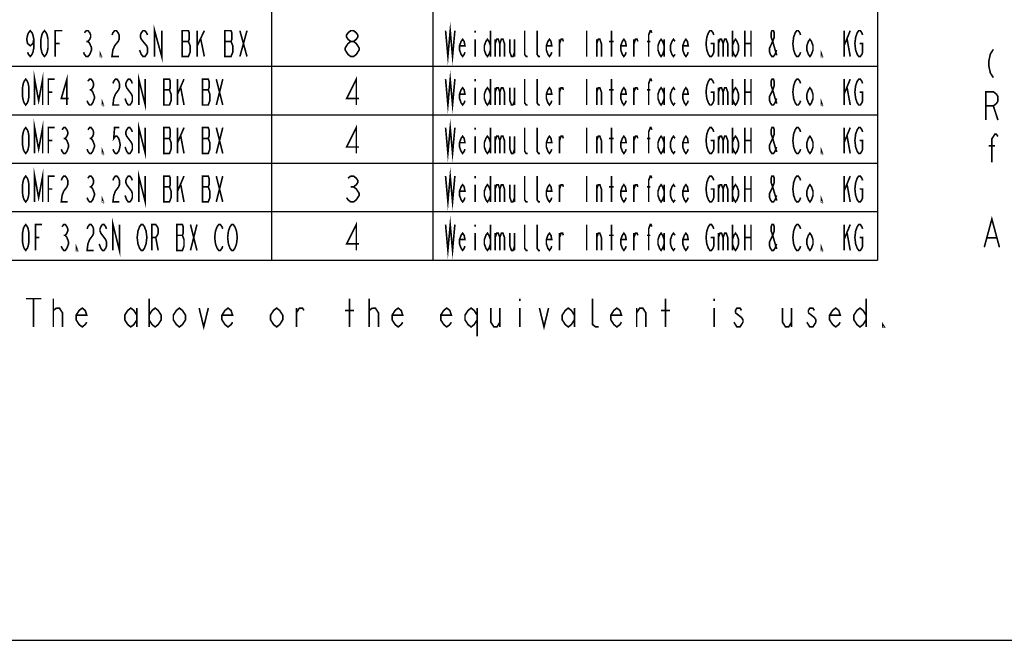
# Model space of a CAD drawing. Extents: x 0 to 1680, y 0 to 1188.
# Tile 10 of 53: x 721 to 1209, y 0 to 307. Entities that reach past the tile are written whole.
import ezdxf

# ---------------------------------------------------------------- set-up
doc = ezdxf.new("R2010")
doc.units = 0
doc.header["$LTSCALE"] = 92.4
doc.layers.get('0').update_dxf_attribs({"linetype": 'CONTINUOUS'})
doc.layers.add('ALL_NOTE', color=7, linetype='CONTINUOUS')

msp = doc.modelspace()

# ---------------------------------------------------------------- linework, layer by layer
at = {"color": 2, "linetype": 'CONTINUOUS'}
for p, q in [((845.774, 484.259), (845.774, 188.259)), ((925.774, 484.259), (925.774, 188.259)), ((1145.934, 484.259), (1145.934, 188.259)), ((559.726, 284.259), (1145.934, 284.259)), ((559.726, 260.259), (1145.934, 260.259)), ((559.726, 236.259), (1145.934, 236.259)), ((559.726, 212.259), (1145.934, 212.259)), ((559.726, 188.259), (1145.934, 188.259))]:
    msp.add_line(p, q, dxfattribs=at)
at = {"color": 7, "linetype": 'CONTINUOUS'}
msp.add_line((0, 0), (1680, 0), dxfattribs=at)
at = {"layer": 'ALL_NOTE', "color": 2, "linetype": 'CONTINUOUS', "const_width": 0.8}
for points in [[(728.078, 297.593), (727.638, 295.459), (726.318, 294.393), (724.998, 295.459), (724.558, 297.593), (724.998, 299.726), (725.438, 300.793), (726.318, 301.859), (727.198, 300.793), (727.638, 299.726), (728.078, 297.593), (728.078, 293.326), (727.638, 291.193), (727.198, 290.126), (726.318, 289.059), (725.438, 290.126), (724.998, 291.193)], [(733.358, 289.059), (732.478, 290.126), (732.038, 291.193), (731.598, 293.326), (731.598, 297.593), (732.038, 299.726), (732.478, 300.793), (733.358, 301.859), (734.238, 300.793), (734.678, 299.726), (735.118, 297.593), (735.118, 293.326), (734.678, 291.193), (734.238, 290.126), (733.358, 289.059)], [(787.918, 289.059), (787.918, 301.859), (791.438, 289.059), (791.438, 301.859)], [(932.046, 301.859), (933.198, 289.059), (934.35, 301.859), (935.502, 289.059), (936.654, 301.859)], [(738.638, 289.059), (738.638, 301.859), (742.158, 301.859)], [(753.158, 300.793), (754.038, 301.859), (754.918, 301.859), (755.798, 300.793), (756.238, 299.726), (756.238, 298.659), (755.798, 297.593), (754.918, 296.526), (755.798, 295.459), (756.238, 294.393), (756.678, 293.326), (756.678, 292.259), (756.238, 291.193), (755.798, 290.126), (754.918, 289.059), (754.038, 289.059), (753.158, 290.126), (752.718, 291.193)], [(766.798, 299.726), (767.238, 300.793), (768.118, 301.859), (768.998, 301.859), (769.878, 300.793), (770.318, 299.726), (770.318, 297.593), (769.878, 296.526), (768.998, 295.459), (768.118, 294.393), (767.238, 292.259), (766.798, 289.059), (770.318, 289.059)], [(784.398, 299.726), (783.958, 300.793), (783.078, 301.859), (782.198, 301.859), (781.318, 300.793), (780.878, 299.726), (780.878, 298.659), (781.318, 297.593), (782.198, 296.526), (783.078, 295.459), (783.958, 294.393), (784.398, 293.326), (784.398, 291.193), (783.958, 290.126), (783.078, 289.059), (782.198, 289.059), (781.318, 290.126), (780.878, 291.193), (780.438, 292.259)], [(801.558, 301.859), (801.558, 289.059), (804.638, 289.059), (805.078, 290.126), (805.518, 291.193), (805.518, 294.393), (805.078, 295.459), (804.638, 296.526), (805.078, 297.593), (805.078, 300.793), (804.638, 301.859), (801.558, 301.859)], [(809.038, 301.859), (809.038, 289.059)], [(809.038, 294.393), (812.558, 301.859)], [(810.798, 297.593), (812.558, 289.059)], [(822.678, 301.859), (822.678, 289.059), (825.758, 289.059), (826.198, 290.126), (826.638, 291.193), (826.638, 294.393), (826.198, 295.459), (825.758, 296.526), (826.198, 297.593), (826.198, 300.793), (825.758, 301.859), (822.678, 301.859)], [(830.158, 301.859), (833.678, 289.059)], [(830.158, 289.059), (833.678, 301.859)], [(885.086, 296.526), (883.71, 297.593), (883.022, 298.659), (883.022, 299.726), (883.71, 300.793), (885.086, 301.859), (886.462, 301.859), (887.838, 300.793), (888.526, 299.726), (888.526, 298.659), (887.838, 297.593), (886.462, 296.526)], [(941.646, 291.193), (941.262, 290.126), (940.494, 289.059), (939.726, 290.126), (938.958, 292.259), (938.958, 294.393), (939.726, 296.526), (940.494, 297.593), (941.262, 296.526), (941.646, 294.393), (938.958, 294.393)], [(946.638, 301.859), (946.638, 300.793)], [(946.638, 297.593), (946.638, 289.059)], [(954.318, 292.259), (953.55, 290.126), (952.782, 289.059), (952.014, 290.126), (951.246, 292.259), (951.246, 294.393), (952.014, 296.526), (952.782, 297.593), (953.55, 296.526), (954.318, 294.393)], [(954.318, 301.859), (954.318, 289.059)], [(956.622, 297.593), (956.622, 289.059)], [(956.622, 295.459), (957.39, 297.593), (958.158, 297.593), (958.926, 295.459), (958.926, 289.059)], [(958.926, 295.459), (959.694, 297.593), (960.462, 297.593), (961.23, 295.459), (961.23, 289.059)], [(963.918, 297.593), (963.918, 291.193), (964.686, 289.059), (965.454, 289.059), (966.222, 291.193)], [(966.222, 297.593), (966.222, 289.059)], [(972.75, 289.059), (971.982, 289.059), (971.214, 290.126), (971.214, 301.859)], [(978.894, 289.059), (978.126, 289.059), (977.358, 290.126), (977.358, 301.859)], [(984.654, 291.193), (984.27, 290.126), (983.502, 289.059), (982.734, 290.126), (981.966, 292.259), (981.966, 294.393), (982.734, 296.526), (983.502, 297.593), (984.27, 296.526), (984.654, 294.393), (981.966, 294.393)], [(988.494, 289.059), (988.494, 297.593)], [(988.494, 295.459), (989.262, 297.593), (990.03, 297.593), (990.414, 296.526)], [(1001.934, 301.859), (1001.934, 289.059)], [(1006.926, 289.059), (1006.926, 297.593)], [(1006.926, 295.459), (1007.694, 297.593), (1008.462, 297.593), (1009.23, 295.459), (1009.23, 289.059)], [(1014.222, 289.059), (1014.222, 301.859)], [(1021.518, 291.193), (1021.134, 290.126), (1020.366, 289.059), (1019.598, 290.126), (1018.83, 292.259), (1018.83, 294.393), (1019.598, 296.526), (1020.366, 297.593), (1021.134, 296.526), (1021.518, 294.393), (1018.83, 294.393)], [(1025.358, 289.059), (1025.358, 297.593)], [(1025.358, 295.459), (1026.126, 297.593), (1026.894, 297.593), (1027.278, 296.526)], [(1032.654, 289.059), (1032.654, 299.726), (1033.422, 301.859), (1033.806, 301.859), (1034.19, 300.793)], [(1040.334, 292.259), (1039.566, 290.126), (1038.798, 289.059), (1038.03, 290.126), (1037.262, 292.259), (1037.262, 294.393), (1038.03, 296.526), (1038.798, 297.593), (1039.566, 296.526), (1040.334, 294.393)], [(1040.334, 297.593), (1040.334, 289.059)], [(1045.71, 290.126), (1044.942, 289.059), (1044.174, 290.126), (1043.406, 292.259), (1043.406, 294.393), (1044.174, 296.526), (1044.942, 297.593), (1045.71, 296.526)], [(1052.238, 291.193), (1051.854, 290.126), (1051.086, 289.059), (1050.318, 290.126), (1049.55, 292.259), (1049.55, 294.393), (1050.318, 296.526), (1051.086, 297.593), (1051.854, 296.526), (1052.238, 294.393), (1049.55, 294.393)], [(1063.374, 295.459), (1064.91, 295.459), (1064.91, 291.193), (1064.526, 290.126), (1063.758, 289.059), (1062.99, 289.059), (1062.222, 290.126), (1061.838, 291.193), (1061.454, 292.259), (1061.07, 295.459), (1061.454, 298.659), (1061.838, 299.726), (1062.222, 300.793), (1062.99, 301.859), (1063.758, 301.859), (1064.526, 300.793), (1064.91, 299.726)], [(1067.214, 297.593), (1067.214, 289.059)], [(1067.214, 295.459), (1067.982, 297.593), (1068.75, 297.593), (1069.518, 295.459), (1069.518, 289.059)], [(1069.518, 295.459), (1070.286, 297.593), (1071.054, 297.593), (1071.822, 295.459), (1071.822, 289.059)], [(1074.126, 301.859), (1074.126, 289.059)], [(1074.126, 294.393), (1074.894, 296.526), (1075.662, 297.593), (1076.43, 296.526), (1077.198, 294.393), (1077.198, 292.259), (1076.43, 290.126), (1075.662, 289.059), (1074.894, 290.126), (1074.126, 292.259)], [(1080.27, 301.859), (1080.27, 289.059)], [(1083.342, 301.859), (1083.342, 289.059)], [(1096.014, 292.259), (1095.63, 291.193), (1095.246, 290.126), (1094.478, 289.059), (1093.71, 289.059), (1092.942, 290.126), (1092.558, 291.193), (1092.558, 293.326), (1094.094, 296.526), (1094.862, 298.659), (1094.862, 300.793), (1094.478, 301.859), (1093.71, 301.859), (1093.326, 300.793), (1093.326, 298.659), (1094.094, 296.526), (1095.63, 291.193), (1096.014, 290.126), (1096.398, 290.126)], [(1107.918, 291.193), (1107.534, 290.126), (1106.766, 289.059), (1105.998, 289.059), (1105.23, 290.126), (1104.846, 291.193), (1104.462, 292.259), (1104.078, 295.459), (1104.462, 298.659), (1104.846, 299.726), (1105.23, 300.793), (1105.998, 301.859), (1106.766, 301.859), (1107.534, 300.793), (1107.918, 299.726)], [(1114.062, 292.259), (1113.294, 290.126), (1112.526, 289.059), (1111.758, 290.126), (1110.99, 292.259), (1110.99, 294.393), (1111.758, 296.526), (1112.526, 297.593), (1113.294, 296.526), (1114.062, 294.393), (1114.062, 292.259)], [(1129.422, 301.859), (1129.422, 289.059)], [(1129.422, 294.393), (1132.494, 301.859)], [(1130.958, 297.593), (1132.494, 289.059)], [(1137.102, 295.459), (1138.638, 295.459), (1138.638, 291.193), (1138.254, 290.126), (1137.486, 289.059), (1136.718, 289.059), (1135.95, 290.126), (1135.566, 291.193), (1135.182, 292.259), (1134.798, 295.459), (1135.182, 298.659), (1135.566, 299.726), (1135.95, 300.793), (1136.718, 301.859), (1137.486, 301.859), (1138.254, 300.793), (1138.638, 299.726)], [(738.638, 295.459), (740.838, 295.459)], [(754.038, 296.526), (754.918, 296.526)], [(801.558, 296.526), (804.638, 296.526)], [(822.678, 296.526), (825.758, 296.526)], [(885.086, 289.059), (883.71, 290.126), (883.022, 291.193), (882.334, 292.259), (882.334, 293.326), (883.022, 294.393), (883.71, 295.459), (885.086, 296.526), (886.462, 296.526), (887.838, 295.459), (888.526, 294.393), (889.214, 293.326), (889.214, 292.259), (888.526, 291.193), (887.838, 290.126), (886.462, 289.059), (885.086, 289.059)], [(1013.07, 296.526), (1015.374, 296.526)], [(1031.886, 296.526), (1033.422, 296.526)], [(1080.27, 295.459), (1083.342, 295.459)], [(1203.398, 292.608), (1201.893, 290.275), (1201.14, 286.775), (1201.14, 284.442), (1201.893, 280.942), (1203.398, 278.608)], [(761.518, 289.059), (761.078, 289.059), (761.078, 290.126), (761.518, 289.059)], [(1118.67, 289.059), (1118.286, 289.059), (1118.286, 290.126), (1118.67, 289.059)], [(724.078, 265.059), (723.278, 266.126), (722.878, 267.193), (722.478, 269.326), (722.478, 273.593), (722.878, 275.726), (723.278, 276.793), (724.078, 277.859), (724.878, 276.793), (725.278, 275.726), (725.678, 273.593), (725.678, 269.326), (725.278, 267.193), (724.878, 266.126), (724.078, 265.059)], [(728.478, 265.059), (728.478, 277.859), (730.478, 267.193), (732.478, 277.859), (732.478, 265.059)], [(735.278, 265.059), (735.278, 277.859), (738.478, 277.859)], [(744.478, 265.059), (744.478, 277.859), (741.678, 268.259), (745.278, 268.259)], [(754.878, 276.793), (755.678, 277.859), (756.478, 277.859), (757.278, 276.793), (757.678, 275.726), (757.678, 274.659), (757.278, 273.593), (756.478, 272.526), (757.278, 271.459), (757.678, 270.393), (758.078, 269.326), (758.078, 268.259), (757.678, 267.193), (757.278, 266.126), (756.478, 265.059), (755.678, 265.059), (754.878, 266.126), (754.478, 267.193)], [(767.278, 275.726), (767.678, 276.793), (768.478, 277.859), (769.278, 277.859), (770.078, 276.793), (770.478, 275.726), (770.478, 273.593), (770.078, 272.526), (769.278, 271.459), (768.478, 270.393), (767.678, 268.259), (767.278, 265.059), (770.478, 265.059)], [(776.878, 275.726), (776.478, 276.793), (775.678, 277.859), (774.878, 277.859), (774.078, 276.793), (773.678, 275.726), (773.678, 274.659), (774.078, 273.593), (774.878, 272.526), (775.678, 271.459), (776.478, 270.393), (776.878, 269.326), (776.878, 267.193), (776.478, 266.126), (775.678, 265.059), (774.878, 265.059), (774.078, 266.126), (773.678, 267.193), (773.278, 268.259)], [(780.078, 265.059), (780.078, 277.859), (783.278, 265.059), (783.278, 277.859)], [(792.478, 277.859), (792.478, 265.059), (795.278, 265.059), (795.678, 266.126), (796.078, 267.193), (796.078, 270.393), (795.678, 271.459), (795.278, 272.526), (795.678, 273.593), (795.678, 276.793), (795.278, 277.859), (792.478, 277.859)], [(799.278, 277.859), (799.278, 265.059)], [(799.278, 270.393), (802.478, 277.859)], [(811.678, 277.859), (811.678, 265.059), (814.478, 265.059), (814.878, 266.126), (815.278, 267.193), (815.278, 270.393), (814.878, 271.459), (814.478, 272.526), (814.878, 273.593), (814.878, 276.793), (814.478, 277.859), (811.678, 277.859)], [(818.478, 277.859), (821.678, 265.059)], [(818.478, 265.059), (821.678, 277.859)], [(887.838, 265.059), (887.838, 277.859), (883.022, 268.259), (889.214, 268.259)], [(932.046, 277.859), (933.198, 265.059), (934.35, 277.859), (935.502, 265.059), (936.654, 277.859)], [(946.638, 277.859), (946.638, 276.793)], [(954.318, 277.859), (954.318, 265.059)], [(972.75, 265.059), (971.982, 265.059), (971.214, 266.126), (971.214, 277.859)], [(978.894, 265.059), (978.126, 265.059), (977.358, 266.126), (977.358, 277.859)], [(1001.934, 277.859), (1001.934, 265.059)], [(1014.222, 265.059), (1014.222, 277.859)], [(1032.654, 265.059), (1032.654, 275.726), (1033.422, 277.859), (1033.806, 277.859), (1034.19, 276.793)], [(1063.374, 271.459), (1064.91, 271.459), (1064.91, 267.193), (1064.526, 266.126), (1063.758, 265.059), (1062.99, 265.059), (1062.222, 266.126), (1061.838, 267.193), (1061.454, 268.259), (1061.07, 271.459), (1061.454, 274.659), (1061.838, 275.726), (1062.222, 276.793), (1062.99, 277.859), (1063.758, 277.859), (1064.526, 276.793), (1064.91, 275.726)], [(1074.126, 277.859), (1074.126, 265.059)], [(1080.27, 277.859), (1080.27, 265.059)], [(1083.342, 277.859), (1083.342, 265.059)], [(1096.014, 268.259), (1095.63, 267.193), (1095.246, 266.126), (1094.478, 265.059), (1093.71, 265.059), (1092.942, 266.126), (1092.558, 267.193), (1092.558, 269.326), (1094.094, 272.526), (1094.862, 274.659), (1094.862, 276.793), (1094.478, 277.859), (1093.71, 277.859), (1093.326, 276.793), (1093.326, 274.659), (1094.094, 272.526), (1095.63, 267.193), (1096.014, 266.126), (1096.398, 266.126)], [(1107.918, 267.193), (1107.534, 266.126), (1106.766, 265.059), (1105.998, 265.059), (1105.23, 266.126), (1104.846, 267.193), (1104.462, 268.259), (1104.078, 271.459), (1104.462, 274.659), (1104.846, 275.726), (1105.23, 276.793), (1105.998, 277.859), (1106.766, 277.859), (1107.534, 276.793), (1107.918, 275.726)], [(1129.422, 277.859), (1129.422, 265.059)], [(1129.422, 270.393), (1132.494, 277.859)], [(1137.102, 271.459), (1138.638, 271.459), (1138.638, 267.193), (1138.254, 266.126), (1137.486, 265.059), (1136.718, 265.059), (1135.95, 266.126), (1135.566, 267.193), (1135.182, 268.259), (1134.798, 271.459), (1135.182, 274.659), (1135.566, 275.726), (1135.95, 276.793), (1136.718, 277.859), (1137.486, 277.859), (1138.254, 276.793), (1138.638, 275.726)], [(800.878, 273.593), (802.478, 265.059)], [(941.646, 267.193), (941.262, 266.126), (940.494, 265.059), (939.726, 266.126), (938.958, 268.259), (938.958, 270.393), (939.726, 272.526), (940.494, 273.593), (941.262, 272.526), (941.646, 270.393), (938.958, 270.393)], [(946.638, 273.593), (946.638, 265.059)], [(954.318, 268.259), (953.55, 266.126), (952.782, 265.059), (952.014, 266.126), (951.246, 268.259), (951.246, 270.393), (952.014, 272.526), (952.782, 273.593), (953.55, 272.526), (954.318, 270.393)], [(956.622, 273.593), (956.622, 265.059)], [(956.622, 271.459), (957.39, 273.593), (958.158, 273.593), (958.926, 271.459), (958.926, 265.059)], [(958.926, 271.459), (959.694, 273.593), (960.462, 273.593), (961.23, 271.459), (961.23, 265.059)], [(963.918, 273.593), (963.918, 267.193), (964.686, 265.059), (965.454, 265.059), (966.222, 267.193)], [(966.222, 273.593), (966.222, 265.059)], [(984.654, 267.193), (984.27, 266.126), (983.502, 265.059), (982.734, 266.126), (981.966, 268.259), (981.966, 270.393), (982.734, 272.526), (983.502, 273.593), (984.27, 272.526), (984.654, 270.393), (981.966, 270.393)], [(988.494, 265.059), (988.494, 273.593)], [(988.494, 271.459), (989.262, 273.593), (990.03, 273.593), (990.414, 272.526)], [(1006.926, 265.059), (1006.926, 273.593)], [(1006.926, 271.459), (1007.694, 273.593), (1008.462, 273.593), (1009.23, 271.459), (1009.23, 265.059)], [(1021.518, 267.193), (1021.134, 266.126), (1020.366, 265.059), (1019.598, 266.126), (1018.83, 268.259), (1018.83, 270.393), (1019.598, 272.526), (1020.366, 273.593), (1021.134, 272.526), (1021.518, 270.393), (1018.83, 270.393)], [(1025.358, 265.059), (1025.358, 273.593)], [(1025.358, 271.459), (1026.126, 273.593), (1026.894, 273.593), (1027.278, 272.526)], [(1040.334, 268.259), (1039.566, 266.126), (1038.798, 265.059), (1038.03, 266.126), (1037.262, 268.259), (1037.262, 270.393), (1038.03, 272.526), (1038.798, 273.593), (1039.566, 272.526), (1040.334, 270.393)], [(1040.334, 273.593), (1040.334, 265.059)], [(1045.71, 266.126), (1044.942, 265.059), (1044.174, 266.126), (1043.406, 268.259), (1043.406, 270.393), (1044.174, 272.526), (1044.942, 273.593), (1045.71, 272.526)], [(1052.238, 267.193), (1051.854, 266.126), (1051.086, 265.059), (1050.318, 266.126), (1049.55, 268.259), (1049.55, 270.393), (1050.318, 272.526), (1051.086, 273.593), (1051.854, 272.526), (1052.238, 270.393), (1049.55, 270.393)], [(1067.214, 273.593), (1067.214, 265.059)], [(1067.214, 271.459), (1067.982, 273.593), (1068.75, 273.593), (1069.518, 271.459), (1069.518, 265.059)], [(1069.518, 271.459), (1070.286, 273.593), (1071.054, 273.593), (1071.822, 271.459), (1071.822, 265.059)], [(1074.126, 270.393), (1074.894, 272.526), (1075.662, 273.593), (1076.43, 272.526), (1077.198, 270.393), (1077.198, 268.259), (1076.43, 266.126), (1075.662, 265.059), (1074.894, 266.126), (1074.126, 268.259)], [(1114.062, 268.259), (1113.294, 266.126), (1112.526, 265.059), (1111.758, 266.126), (1110.99, 268.259), (1110.99, 270.393), (1111.758, 272.526), (1112.526, 273.593), (1113.294, 272.526), (1114.062, 270.393), (1114.062, 268.259)], [(1130.958, 273.593), (1132.494, 265.059)], [(735.278, 271.459), (737.278, 271.459)], [(755.678, 272.526), (756.478, 272.526)], [(762.478, 265.059), (762.078, 265.059), (762.078, 266.126), (762.478, 265.059)], [(792.478, 272.526), (795.278, 272.526)], [(811.678, 272.526), (814.478, 272.526)], [(1013.07, 272.526), (1015.374, 272.526)], [(1031.886, 272.526), (1033.422, 272.526)], [(1080.27, 271.459), (1083.342, 271.459)], [(1118.67, 265.059), (1118.286, 265.059), (1118.286, 266.126), (1118.67, 265.059)], [(1199.635, 257.608), (1199.635, 271.608), (1203.398, 271.608), (1204.903, 270.442), (1205.655, 269.275), (1205.655, 266.942), (1204.903, 265.775), (1203.398, 264.608), (1199.635, 264.608)], [(1203.398, 264.608), (1205.655, 257.608)], [(724.078, 241.059), (723.278, 242.126), (722.878, 243.193), (722.478, 245.326), (722.478, 249.593), (722.878, 251.726), (723.278, 252.793), (724.078, 253.859), (724.878, 252.793), (725.278, 251.726), (725.678, 249.593), (725.678, 245.326), (725.278, 243.193), (724.878, 242.126), (724.078, 241.059)], [(728.478, 241.059), (728.478, 253.859), (730.478, 243.193), (732.478, 253.859), (732.478, 241.059)], [(735.278, 241.059), (735.278, 253.859), (738.478, 253.859)], [(742.078, 252.793), (742.878, 253.859), (743.678, 253.859), (744.478, 252.793), (744.878, 251.726), (744.878, 250.659), (744.478, 249.593), (743.678, 248.526), (744.478, 247.459), (744.878, 246.393), (745.278, 245.326), (745.278, 244.259), (744.878, 243.193), (744.478, 242.126), (743.678, 241.059), (742.878, 241.059), (742.078, 242.126), (741.678, 243.193)], [(754.878, 252.793), (755.678, 253.859), (756.478, 253.859), (757.278, 252.793), (757.678, 251.726), (757.678, 250.659), (757.278, 249.593), (756.478, 248.526), (757.278, 247.459), (757.678, 246.393), (758.078, 245.326), (758.078, 244.259), (757.678, 243.193), (757.278, 242.126), (756.478, 241.059), (755.678, 241.059), (754.878, 242.126), (754.478, 243.193)], [(770.478, 253.859), (768.078, 253.859), (767.678, 248.526), (768.478, 249.593), (769.278, 249.593), (770.078, 248.526), (770.478, 247.459), (770.878, 245.326), (770.478, 243.193), (770.078, 242.126), (769.278, 241.059), (768.478, 241.059), (767.678, 242.126), (767.278, 243.193)], [(776.878, 251.726), (776.478, 252.793), (775.678, 253.859), (774.878, 253.859), (774.078, 252.793), (773.678, 251.726), (773.678, 250.659), (774.078, 249.593), (774.878, 248.526), (775.678, 247.459), (776.478, 246.393), (776.878, 245.326), (776.878, 243.193), (776.478, 242.126), (775.678, 241.059), (774.878, 241.059), (774.078, 242.126), (773.678, 243.193), (773.278, 244.259)], [(780.078, 241.059), (780.078, 253.859), (783.278, 241.059), (783.278, 253.859)], [(792.478, 253.859), (792.478, 241.059), (795.278, 241.059), (795.678, 242.126), (796.078, 243.193), (796.078, 246.393), (795.678, 247.459), (795.278, 248.526), (795.678, 249.593), (795.678, 252.793), (795.278, 253.859), (792.478, 253.859)], [(799.278, 253.859), (799.278, 241.059)], [(799.278, 246.393), (802.478, 253.859)], [(811.678, 253.859), (811.678, 241.059), (814.478, 241.059), (814.878, 242.126), (815.278, 243.193), (815.278, 246.393), (814.878, 247.459), (814.478, 248.526), (814.878, 249.593), (814.878, 252.793), (814.478, 253.859), (811.678, 253.859)], [(818.478, 253.859), (821.678, 241.059)], [(818.478, 241.059), (821.678, 253.859)], [(887.838, 241.059), (887.838, 253.859), (883.022, 244.259), (889.214, 244.259)], [(932.046, 253.859), (933.198, 241.059), (934.35, 253.859), (935.502, 241.059), (936.654, 253.859)], [(946.638, 253.859), (946.638, 252.793)], [(954.318, 253.859), (954.318, 241.059)], [(972.75, 241.059), (971.982, 241.059), (971.214, 242.126), (971.214, 253.859)], [(978.894, 241.059), (978.126, 241.059), (977.358, 242.126), (977.358, 253.859)], [(1001.934, 253.859), (1001.934, 241.059)], [(1014.222, 241.059), (1014.222, 253.859)], [(1032.654, 241.059), (1032.654, 251.726), (1033.422, 253.859), (1033.806, 253.859), (1034.19, 252.793)], [(1063.374, 247.459), (1064.91, 247.459), (1064.91, 243.193), (1064.526, 242.126), (1063.758, 241.059), (1062.99, 241.059), (1062.222, 242.126), (1061.838, 243.193), (1061.454, 244.259), (1061.07, 247.459), (1061.454, 250.659), (1061.838, 251.726), (1062.222, 252.793), (1062.99, 253.859), (1063.758, 253.859), (1064.526, 252.793), (1064.91, 251.726)], [(1074.126, 253.859), (1074.126, 241.059)], [(1080.27, 253.859), (1080.27, 241.059)], [(1083.342, 253.859), (1083.342, 241.059)], [(1096.014, 244.259), (1095.63, 243.193), (1095.246, 242.126), (1094.478, 241.059), (1093.71, 241.059), (1092.942, 242.126), (1092.558, 243.193), (1092.558, 245.326), (1094.094, 248.526), (1094.862, 250.659), (1094.862, 252.793), (1094.478, 253.859), (1093.71, 253.859), (1093.326, 252.793), (1093.326, 250.659), (1094.094, 248.526), (1095.63, 243.193), (1096.014, 242.126), (1096.398, 242.126)], [(1107.918, 243.193), (1107.534, 242.126), (1106.766, 241.059), (1105.998, 241.059), (1105.23, 242.126), (1104.846, 243.193), (1104.462, 244.259), (1104.078, 247.459), (1104.462, 250.659), (1104.846, 251.726), (1105.23, 252.793), (1105.998, 253.859), (1106.766, 253.859), (1107.534, 252.793), (1107.918, 251.726)], [(1129.422, 253.859), (1129.422, 241.059)], [(1129.422, 246.393), (1132.494, 253.859)], [(1137.102, 247.459), (1138.638, 247.459), (1138.638, 243.193), (1138.254, 242.126), (1137.486, 241.059), (1136.718, 241.059), (1135.95, 242.126), (1135.566, 243.193), (1135.182, 244.259), (1134.798, 247.459), (1135.182, 250.659), (1135.566, 251.726), (1135.95, 252.793), (1136.718, 253.859), (1137.486, 253.859), (1138.254, 252.793), (1138.638, 251.726)], [(742.878, 248.526), (743.678, 248.526)], [(755.678, 248.526), (756.478, 248.526)], [(792.478, 248.526), (795.278, 248.526)], [(800.878, 249.593), (802.478, 241.059)], [(811.678, 248.526), (814.478, 248.526)], [(941.646, 243.193), (941.262, 242.126), (940.494, 241.059), (939.726, 242.126), (938.958, 244.259), (938.958, 246.393), (939.726, 248.526), (940.494, 249.593), (941.262, 248.526), (941.646, 246.393), (938.958, 246.393)], [(946.638, 249.593), (946.638, 241.059)], [(954.318, 244.259), (953.55, 242.126), (952.782, 241.059), (952.014, 242.126), (951.246, 244.259), (951.246, 246.393), (952.014, 248.526), (952.782, 249.593), (953.55, 248.526), (954.318, 246.393)], [(956.622, 249.593), (956.622, 241.059)], [(956.622, 247.459), (957.39, 249.593), (958.158, 249.593), (958.926, 247.459), (958.926, 241.059)], [(958.926, 247.459), (959.694, 249.593), (960.462, 249.593), (961.23, 247.459), (961.23, 241.059)], [(963.918, 249.593), (963.918, 243.193), (964.686, 241.059), (965.454, 241.059), (966.222, 243.193)], [(966.222, 249.593), (966.222, 241.059)], [(984.654, 243.193), (984.27, 242.126), (983.502, 241.059), (982.734, 242.126), (981.966, 244.259), (981.966, 246.393), (982.734, 248.526), (983.502, 249.593), (984.27, 248.526), (984.654, 246.393), (981.966, 246.393)], [(988.494, 241.059), (988.494, 249.593)], [(988.494, 247.459), (989.262, 249.593), (990.03, 249.593), (990.414, 248.526)], [(1006.926, 241.059), (1006.926, 249.593)], [(1006.926, 247.459), (1007.694, 249.593), (1008.462, 249.593), (1009.23, 247.459), (1009.23, 241.059)], [(1013.07, 248.526), (1015.374, 248.526)], [(1021.518, 243.193), (1021.134, 242.126), (1020.366, 241.059), (1019.598, 242.126), (1018.83, 244.259), (1018.83, 246.393), (1019.598, 248.526), (1020.366, 249.593), (1021.134, 248.526), (1021.518, 246.393), (1018.83, 246.393)], [(1025.358, 241.059), (1025.358, 249.593)], [(1025.358, 247.459), (1026.126, 249.593), (1026.894, 249.593), (1027.278, 248.526)], [(1031.886, 248.526), (1033.422, 248.526)], [(1040.334, 244.259), (1039.566, 242.126), (1038.798, 241.059), (1038.03, 242.126), (1037.262, 244.259), (1037.262, 246.393), (1038.03, 248.526), (1038.798, 249.593), (1039.566, 248.526), (1040.334, 246.393)], [(1040.334, 249.593), (1040.334, 241.059)], [(1045.71, 242.126), (1044.942, 241.059), (1044.174, 242.126), (1043.406, 244.259), (1043.406, 246.393), (1044.174, 248.526), (1044.942, 249.593), (1045.71, 248.526)], [(1052.238, 243.193), (1051.854, 242.126), (1051.086, 241.059), (1050.318, 242.126), (1049.55, 244.259), (1049.55, 246.393), (1050.318, 248.526), (1051.086, 249.593), (1051.854, 248.526), (1052.238, 246.393), (1049.55, 246.393)], [(1067.214, 249.593), (1067.214, 241.059)], [(1067.214, 247.459), (1067.982, 249.593), (1068.75, 249.593), (1069.518, 247.459), (1069.518, 241.059)], [(1069.518, 247.459), (1070.286, 249.593), (1071.054, 249.593), (1071.822, 247.459), (1071.822, 241.059)], [(1074.126, 246.393), (1074.894, 248.526), (1075.662, 249.593), (1076.43, 248.526), (1077.198, 246.393), (1077.198, 244.259), (1076.43, 242.126), (1075.662, 241.059), (1074.894, 242.126), (1074.126, 244.259)], [(1114.062, 244.259), (1113.294, 242.126), (1112.526, 241.059), (1111.758, 242.126), (1110.99, 244.259), (1110.99, 246.393), (1111.758, 248.526), (1112.526, 249.593), (1113.294, 248.526), (1114.062, 246.393), (1114.062, 244.259)], [(1130.958, 249.593), (1132.494, 241.059)], [(1202.645, 236.608), (1202.645, 248.275), (1204.15, 250.608), (1204.903, 250.608), (1205.655, 249.442)], [(735.278, 247.459), (737.278, 247.459)], [(762.478, 241.059), (762.078, 241.059), (762.078, 242.126), (762.478, 241.059)], [(1080.27, 247.459), (1083.342, 247.459)], [(1118.67, 241.059), (1118.286, 241.059), (1118.286, 242.126), (1118.67, 241.059)], [(1201.14, 244.775), (1204.15, 244.775)], [(728.478, 217.059), (728.478, 229.859), (730.478, 219.193), (732.478, 229.859), (732.478, 217.059)], [(932.046, 229.859), (933.198, 217.059), (934.35, 229.859), (935.502, 217.059), (936.654, 229.859)], [(724.078, 217.059), (723.278, 218.126), (722.878, 219.193), (722.478, 221.326), (722.478, 225.593), (722.878, 227.726), (723.278, 228.793), (724.078, 229.859), (724.878, 228.793), (725.278, 227.726), (725.678, 225.593), (725.678, 221.326), (725.278, 219.193), (724.878, 218.126), (724.078, 217.059)], [(735.278, 217.059), (735.278, 229.859), (738.478, 229.859)], [(741.678, 227.726), (742.078, 228.793), (742.878, 229.859), (743.678, 229.859), (744.478, 228.793), (744.878, 227.726), (744.878, 225.593), (744.478, 224.526), (743.678, 223.459), (742.878, 222.393), (742.078, 220.259), (741.678, 217.059), (744.878, 217.059)], [(754.878, 228.793), (755.678, 229.859), (756.478, 229.859), (757.278, 228.793), (757.678, 227.726), (757.678, 226.659), (757.278, 225.593), (756.478, 224.526), (757.278, 223.459), (757.678, 222.393), (758.078, 221.326), (758.078, 220.259), (757.678, 219.193), (757.278, 218.126), (756.478, 217.059), (755.678, 217.059), (754.878, 218.126), (754.478, 219.193)], [(767.278, 227.726), (767.678, 228.793), (768.478, 229.859), (769.278, 229.859), (770.078, 228.793), (770.478, 227.726), (770.478, 225.593), (770.078, 224.526), (769.278, 223.459), (768.478, 222.393), (767.678, 220.259), (767.278, 217.059), (770.478, 217.059)], [(776.878, 227.726), (776.478, 228.793), (775.678, 229.859), (774.878, 229.859), (774.078, 228.793), (773.678, 227.726), (773.678, 226.659), (774.078, 225.593), (774.878, 224.526), (775.678, 223.459), (776.478, 222.393), (776.878, 221.326), (776.878, 219.193), (776.478, 218.126), (775.678, 217.059), (774.878, 217.059), (774.078, 218.126), (773.678, 219.193), (773.278, 220.259)], [(780.078, 217.059), (780.078, 229.859), (783.278, 217.059), (783.278, 229.859)], [(792.478, 229.859), (792.478, 217.059), (795.278, 217.059), (795.678, 218.126), (796.078, 219.193), (796.078, 222.393), (795.678, 223.459), (795.278, 224.526), (795.678, 225.593), (795.678, 228.793), (795.278, 229.859), (792.478, 229.859)], [(799.278, 229.859), (799.278, 217.059)], [(799.278, 222.393), (802.478, 229.859)], [(811.678, 229.859), (811.678, 217.059), (814.478, 217.059), (814.878, 218.126), (815.278, 219.193), (815.278, 222.393), (814.878, 223.459), (814.478, 224.526), (814.878, 225.593), (814.878, 228.793), (814.478, 229.859), (811.678, 229.859)], [(818.478, 229.859), (821.678, 217.059)], [(818.478, 217.059), (821.678, 229.859)], [(883.71, 228.793), (885.086, 229.859), (886.462, 229.859), (887.838, 228.793), (888.526, 227.726), (888.526, 226.659), (887.838, 225.593), (886.462, 224.526), (887.838, 223.459), (888.526, 222.393), (889.214, 221.326), (889.214, 220.259), (888.526, 219.193), (887.838, 218.126), (886.462, 217.059), (885.086, 217.059), (883.71, 218.126), (883.022, 219.193)], [(946.638, 229.859), (946.638, 228.793)], [(954.318, 229.859), (954.318, 217.059)], [(972.75, 217.059), (971.982, 217.059), (971.214, 218.126), (971.214, 229.859)], [(978.894, 217.059), (978.126, 217.059), (977.358, 218.126), (977.358, 229.859)], [(1001.934, 229.859), (1001.934, 217.059)], [(1014.222, 217.059), (1014.222, 229.859)], [(1032.654, 217.059), (1032.654, 227.726), (1033.422, 229.859), (1033.806, 229.859), (1034.19, 228.793)], [(1063.374, 223.459), (1064.91, 223.459), (1064.91, 219.193), (1064.526, 218.126), (1063.758, 217.059), (1062.99, 217.059), (1062.222, 218.126), (1061.838, 219.193), (1061.454, 220.259), (1061.07, 223.459), (1061.454, 226.659), (1061.838, 227.726), (1062.222, 228.793), (1062.99, 229.859), (1063.758, 229.859), (1064.526, 228.793), (1064.91, 227.726)], [(1074.126, 229.859), (1074.126, 217.059)], [(1080.27, 229.859), (1080.27, 217.059)], [(1083.342, 229.859), (1083.342, 217.059)], [(1096.014, 220.259), (1095.63, 219.193), (1095.246, 218.126), (1094.478, 217.059), (1093.71, 217.059), (1092.942, 218.126), (1092.558, 219.193), (1092.558, 221.326), (1094.094, 224.526), (1094.862, 226.659), (1094.862, 228.793), (1094.478, 229.859), (1093.71, 229.859), (1093.326, 228.793), (1093.326, 226.659), (1094.094, 224.526), (1095.63, 219.193), (1096.014, 218.126), (1096.398, 218.126)], [(1107.918, 219.193), (1107.534, 218.126), (1106.766, 217.059), (1105.998, 217.059), (1105.23, 218.126), (1104.846, 219.193), (1104.462, 220.259), (1104.078, 223.459), (1104.462, 226.659), (1104.846, 227.726), (1105.23, 228.793), (1105.998, 229.859), (1106.766, 229.859), (1107.534, 228.793), (1107.918, 227.726)], [(1129.422, 229.859), (1129.422, 217.059)], [(1129.422, 222.393), (1132.494, 229.859)], [(1137.102, 223.459), (1138.638, 223.459), (1138.638, 219.193), (1138.254, 218.126), (1137.486, 217.059), (1136.718, 217.059), (1135.95, 218.126), (1135.566, 219.193), (1135.182, 220.259), (1134.798, 223.459), (1135.182, 226.659), (1135.566, 227.726), (1135.95, 228.793), (1136.718, 229.859), (1137.486, 229.859), (1138.254, 228.793), (1138.638, 227.726)], [(755.678, 224.526), (756.478, 224.526)], [(792.478, 224.526), (795.278, 224.526)], [(800.878, 225.593), (802.478, 217.059)], [(811.678, 224.526), (814.478, 224.526)], [(885.086, 224.526), (886.462, 224.526)], [(941.646, 219.193), (941.262, 218.126), (940.494, 217.059), (939.726, 218.126), (938.958, 220.259), (938.958, 222.393), (939.726, 224.526), (940.494, 225.593), (941.262, 224.526), (941.646, 222.393), (938.958, 222.393)], [(946.638, 225.593), (946.638, 217.059)], [(954.318, 220.259), (953.55, 218.126), (952.782, 217.059), (952.014, 218.126), (951.246, 220.259), (951.246, 222.393), (952.014, 224.526), (952.782, 225.593), (953.55, 224.526), (954.318, 222.393)], [(956.622, 225.593), (956.622, 217.059)], [(956.622, 223.459), (957.39, 225.593), (958.158, 225.593), (958.926, 223.459), (958.926, 217.059)], [(958.926, 223.459), (959.694, 225.593), (960.462, 225.593), (961.23, 223.459), (961.23, 217.059)], [(963.918, 225.593), (963.918, 219.193), (964.686, 217.059), (965.454, 217.059), (966.222, 219.193)], [(966.222, 225.593), (966.222, 217.059)], [(984.654, 219.193), (984.27, 218.126), (983.502, 217.059), (982.734, 218.126), (981.966, 220.259), (981.966, 222.393), (982.734, 224.526), (983.502, 225.593), (984.27, 224.526), (984.654, 222.393), (981.966, 222.393)], [(988.494, 217.059), (988.494, 225.593)], [(988.494, 223.459), (989.262, 225.593), (990.03, 225.593), (990.414, 224.526)], [(1006.926, 217.059), (1006.926, 225.593)], [(1006.926, 223.459), (1007.694, 225.593), (1008.462, 225.593), (1009.23, 223.459), (1009.23, 217.059)], [(1013.07, 224.526), (1015.374, 224.526)], [(1021.518, 219.193), (1021.134, 218.126), (1020.366, 217.059), (1019.598, 218.126), (1018.83, 220.259), (1018.83, 222.393), (1019.598, 224.526), (1020.366, 225.593), (1021.134, 224.526), (1021.518, 222.393), (1018.83, 222.393)], [(1025.358, 217.059), (1025.358, 225.593)], [(1025.358, 223.459), (1026.126, 225.593), (1026.894, 225.593), (1027.278, 224.526)], [(1031.886, 224.526), (1033.422, 224.526)], [(1040.334, 220.259), (1039.566, 218.126), (1038.798, 217.059), (1038.03, 218.126), (1037.262, 220.259), (1037.262, 222.393), (1038.03, 224.526), (1038.798, 225.593), (1039.566, 224.526), (1040.334, 222.393)], [(1040.334, 225.593), (1040.334, 217.059)], [(1045.71, 218.126), (1044.942, 217.059), (1044.174, 218.126), (1043.406, 220.259), (1043.406, 222.393), (1044.174, 224.526), (1044.942, 225.593), (1045.71, 224.526)], [(1052.238, 219.193), (1051.854, 218.126), (1051.086, 217.059), (1050.318, 218.126), (1049.55, 220.259), (1049.55, 222.393), (1050.318, 224.526), (1051.086, 225.593), (1051.854, 224.526), (1052.238, 222.393), (1049.55, 222.393)], [(1067.214, 225.593), (1067.214, 217.059)], [(1067.214, 223.459), (1067.982, 225.593), (1068.75, 225.593), (1069.518, 223.459), (1069.518, 217.059)], [(1069.518, 223.459), (1070.286, 225.593), (1071.054, 225.593), (1071.822, 223.459), (1071.822, 217.059)], [(1074.126, 222.393), (1074.894, 224.526), (1075.662, 225.593), (1076.43, 224.526), (1077.198, 222.393), (1077.198, 220.259), (1076.43, 218.126), (1075.662, 217.059), (1074.894, 218.126), (1074.126, 220.259)], [(1114.062, 220.259), (1113.294, 218.126), (1112.526, 217.059), (1111.758, 218.126), (1110.99, 220.259), (1110.99, 222.393), (1111.758, 224.526), (1112.526, 225.593), (1113.294, 224.526), (1114.062, 222.393), (1114.062, 220.259)], [(1130.958, 225.593), (1132.494, 217.059)], [(735.278, 223.459), (737.278, 223.459)], [(762.478, 217.059), (762.078, 217.059), (762.078, 218.126), (762.478, 217.059)], [(1080.27, 223.459), (1083.342, 223.459)], [(1118.67, 217.059), (1118.286, 217.059), (1118.286, 218.126), (1118.67, 217.059)], [(932.046, 205.859), (933.198, 193.059), (934.35, 205.859), (935.502, 193.059), (936.654, 205.859)], [(1198.883, 194.608), (1202.645, 208.608), (1206.408, 194.608)], [(724.078, 193.059), (723.278, 194.126), (722.878, 195.193), (722.478, 197.326), (722.478, 201.593), (722.878, 203.726), (723.278, 204.793), (724.078, 205.859), (724.878, 204.793), (725.278, 203.726), (725.678, 201.593), (725.678, 197.326), (725.278, 195.193), (724.878, 194.126), (724.078, 193.059)], [(728.878, 193.059), (728.878, 205.859), (732.078, 205.859)], [(742.078, 204.793), (742.878, 205.859), (743.678, 205.859), (744.478, 204.793), (744.878, 203.726), (744.878, 202.659), (744.478, 201.593), (743.678, 200.526), (744.478, 199.459), (744.878, 198.393), (745.278, 197.326), (745.278, 196.259), (744.878, 195.193), (744.478, 194.126), (743.678, 193.059), (742.878, 193.059), (742.078, 194.126), (741.678, 195.193)], [(754.478, 203.726), (754.878, 204.793), (755.678, 205.859), (756.478, 205.859), (757.278, 204.793), (757.678, 203.726), (757.678, 201.593), (757.278, 200.526), (756.478, 199.459), (755.678, 198.393), (754.878, 196.259), (754.478, 193.059), (757.678, 193.059)], [(764.078, 203.726), (763.678, 204.793), (762.878, 205.859), (762.078, 205.859), (761.278, 204.793), (760.878, 203.726), (760.878, 202.659), (761.278, 201.593), (762.078, 200.526), (762.878, 199.459), (763.678, 198.393), (764.078, 197.326), (764.078, 195.193), (763.678, 194.126), (762.878, 193.059), (762.078, 193.059), (761.278, 194.126), (760.878, 195.193), (760.478, 196.259)], [(767.278, 193.059), (767.278, 205.859), (770.478, 193.059), (770.478, 205.859)], [(783.278, 195.193), (782.878, 194.126), (782.078, 193.059), (781.278, 193.059), (780.478, 194.126), (780.078, 195.193), (779.678, 196.259), (779.278, 199.459), (779.678, 202.659), (780.078, 203.726), (780.478, 204.793), (781.278, 205.859), (782.078, 205.859), (782.878, 204.793), (783.278, 203.726), (783.678, 202.659), (784.078, 199.459), (783.678, 196.259), (783.278, 195.193)], [(786.478, 193.059), (786.478, 205.859), (788.478, 205.859), (789.278, 204.793), (789.678, 203.726), (789.678, 201.593), (789.278, 200.526), (788.478, 199.459), (786.478, 199.459)], [(798.878, 205.859), (798.878, 193.059), (801.678, 193.059), (802.078, 194.126), (802.478, 195.193), (802.478, 198.393), (802.078, 199.459), (801.678, 200.526), (802.078, 201.593), (802.078, 204.793), (801.678, 205.859), (798.878, 205.859)], [(805.678, 205.859), (808.878, 193.059)], [(805.678, 193.059), (808.878, 205.859)], [(821.678, 195.193), (821.278, 194.126), (820.478, 193.059), (819.678, 193.059), (818.878, 194.126), (818.478, 195.193), (818.078, 196.259), (817.678, 199.459), (818.078, 202.659), (818.478, 203.726), (818.878, 204.793), (819.678, 205.859), (820.478, 205.859), (821.278, 204.793), (821.678, 203.726)], [(828.078, 195.193), (827.678, 194.126), (826.878, 193.059), (826.078, 193.059), (825.278, 194.126), (824.878, 195.193), (824.478, 196.259), (824.078, 199.459), (824.478, 202.659), (824.878, 203.726), (825.278, 204.793), (826.078, 205.859), (826.878, 205.859), (827.678, 204.793), (828.078, 203.726), (828.478, 202.659), (828.878, 199.459), (828.478, 196.259), (828.078, 195.193)], [(887.838, 193.059), (887.838, 205.859), (883.022, 196.259), (889.214, 196.259)], [(946.638, 205.859), (946.638, 204.793)], [(954.318, 205.859), (954.318, 193.059)], [(972.75, 193.059), (971.982, 193.059), (971.214, 194.126), (971.214, 205.859)], [(978.894, 193.059), (978.126, 193.059), (977.358, 194.126), (977.358, 205.859)], [(1001.934, 205.859), (1001.934, 193.059)], [(1014.222, 193.059), (1014.222, 205.859)], [(1032.654, 193.059), (1032.654, 203.726), (1033.422, 205.859), (1033.806, 205.859), (1034.19, 204.793)], [(1063.374, 199.459), (1064.91, 199.459), (1064.91, 195.193), (1064.526, 194.126), (1063.758, 193.059), (1062.99, 193.059), (1062.222, 194.126), (1061.838, 195.193), (1061.454, 196.259), (1061.07, 199.459), (1061.454, 202.659), (1061.838, 203.726), (1062.222, 204.793), (1062.99, 205.859), (1063.758, 205.859), (1064.526, 204.793), (1064.91, 203.726)], [(1074.126, 205.859), (1074.126, 193.059)], [(1080.27, 205.859), (1080.27, 193.059)], [(1083.342, 205.859), (1083.342, 193.059)], [(1096.014, 196.259), (1095.63, 195.193), (1095.246, 194.126), (1094.478, 193.059), (1093.71, 193.059), (1092.942, 194.126), (1092.558, 195.193), (1092.558, 197.326), (1094.094, 200.526), (1094.862, 202.659), (1094.862, 204.793), (1094.478, 205.859), (1093.71, 205.859), (1093.326, 204.793), (1093.326, 202.659), (1094.094, 200.526), (1095.63, 195.193), (1096.014, 194.126), (1096.398, 194.126)], [(1107.918, 195.193), (1107.534, 194.126), (1106.766, 193.059), (1105.998, 193.059), (1105.23, 194.126), (1104.846, 195.193), (1104.462, 196.259), (1104.078, 199.459), (1104.462, 202.659), (1104.846, 203.726), (1105.23, 204.793), (1105.998, 205.859), (1106.766, 205.859), (1107.534, 204.793), (1107.918, 203.726)], [(1129.422, 205.859), (1129.422, 193.059)], [(1129.422, 198.393), (1132.494, 205.859)], [(1137.102, 199.459), (1138.638, 199.459), (1138.638, 195.193), (1138.254, 194.126), (1137.486, 193.059), (1136.718, 193.059), (1135.95, 194.126), (1135.566, 195.193), (1135.182, 196.259), (1134.798, 199.459), (1135.182, 202.659), (1135.566, 203.726), (1135.95, 204.793), (1136.718, 205.859), (1137.486, 205.859), (1138.254, 204.793), (1138.638, 203.726)], [(742.878, 200.526), (743.678, 200.526)], [(798.878, 200.526), (801.678, 200.526)], [(941.646, 195.193), (941.262, 194.126), (940.494, 193.059), (939.726, 194.126), (938.958, 196.259), (938.958, 198.393), (939.726, 200.526), (940.494, 201.593), (941.262, 200.526), (941.646, 198.393), (938.958, 198.393)], [(946.638, 201.593), (946.638, 193.059)], [(954.318, 196.259), (953.55, 194.126), (952.782, 193.059), (952.014, 194.126), (951.246, 196.259), (951.246, 198.393), (952.014, 200.526), (952.782, 201.593), (953.55, 200.526), (954.318, 198.393)], [(956.622, 201.593), (956.622, 193.059)], [(956.622, 199.459), (957.39, 201.593), (958.158, 201.593), (958.926, 199.459), (958.926, 193.059)], [(958.926, 199.459), (959.694, 201.593), (960.462, 201.593), (961.23, 199.459), (961.23, 193.059)], [(963.918, 201.593), (963.918, 195.193), (964.686, 193.059), (965.454, 193.059), (966.222, 195.193)], [(966.222, 201.593), (966.222, 193.059)], [(984.654, 195.193), (984.27, 194.126), (983.502, 193.059), (982.734, 194.126), (981.966, 196.259), (981.966, 198.393), (982.734, 200.526), (983.502, 201.593), (984.27, 200.526), (984.654, 198.393), (981.966, 198.393)], [(988.494, 193.059), (988.494, 201.593)], [(988.494, 199.459), (989.262, 201.593), (990.03, 201.593), (990.414, 200.526)], [(1006.926, 193.059), (1006.926, 201.593)], [(1006.926, 199.459), (1007.694, 201.593), (1008.462, 201.593), (1009.23, 199.459), (1009.23, 193.059)], [(1013.07, 200.526), (1015.374, 200.526)], [(1021.518, 195.193), (1021.134, 194.126), (1020.366, 193.059), (1019.598, 194.126), (1018.83, 196.259), (1018.83, 198.393), (1019.598, 200.526), (1020.366, 201.593), (1021.134, 200.526), (1021.518, 198.393), (1018.83, 198.393)], [(1025.358, 193.059), (1025.358, 201.593)], [(1025.358, 199.459), (1026.126, 201.593), (1026.894, 201.593), (1027.278, 200.526)], [(1031.886, 200.526), (1033.422, 200.526)], [(1040.334, 196.259), (1039.566, 194.126), (1038.798, 193.059), (1038.03, 194.126), (1037.262, 196.259), (1037.262, 198.393), (1038.03, 200.526), (1038.798, 201.593), (1039.566, 200.526), (1040.334, 198.393)], [(1040.334, 201.593), (1040.334, 193.059)], [(1045.71, 194.126), (1044.942, 193.059), (1044.174, 194.126), (1043.406, 196.259), (1043.406, 198.393), (1044.174, 200.526), (1044.942, 201.593), (1045.71, 200.526)], [(1052.238, 195.193), (1051.854, 194.126), (1051.086, 193.059), (1050.318, 194.126), (1049.55, 196.259), (1049.55, 198.393), (1050.318, 200.526), (1051.086, 201.593), (1051.854, 200.526), (1052.238, 198.393), (1049.55, 198.393)], [(1067.214, 201.593), (1067.214, 193.059)], [(1067.214, 199.459), (1067.982, 201.593), (1068.75, 201.593), (1069.518, 199.459), (1069.518, 193.059)], [(1069.518, 199.459), (1070.286, 201.593), (1071.054, 201.593), (1071.822, 199.459), (1071.822, 193.059)], [(1074.126, 198.393), (1074.894, 200.526), (1075.662, 201.593), (1076.43, 200.526), (1077.198, 198.393), (1077.198, 196.259), (1076.43, 194.126), (1075.662, 193.059), (1074.894, 194.126), (1074.126, 196.259)], [(1114.062, 196.259), (1113.294, 194.126), (1112.526, 193.059), (1111.758, 194.126), (1110.99, 196.259), (1110.99, 198.393), (1111.758, 200.526), (1112.526, 201.593), (1113.294, 200.526), (1114.062, 198.393), (1114.062, 196.259)], [(1130.958, 201.593), (1132.494, 193.059)], [(728.878, 199.459), (730.878, 199.459)], [(749.678, 193.059), (749.278, 193.059), (749.278, 194.126), (749.678, 193.059)], [(788.478, 199.459), (789.678, 193.059)], [(1080.27, 199.459), (1083.342, 199.459)], [(1118.67, 193.059), (1118.286, 193.059), (1118.286, 194.126), (1118.67, 193.059)], [(1200.388, 199.275), (1204.903, 199.275)], [(724.201, 169.164), (731.726, 169.164)], [(727.964, 169.164), (727.964, 155.164)], [(737.746, 155.164), (737.746, 169.164)], [(785.154, 169.164), (785.154, 155.164)], [(884.484, 155.164), (884.484, 169.164)], [(894.266, 155.164), (894.266, 169.164)], [(968.764, 169.164), (968.764, 167.998)], [(1007.894, 155.164), (1006.389, 155.164), (1004.884, 156.331), (1004.884, 169.164)], [(1041.004, 155.164), (1041.004, 169.164)], [(1065.084, 169.164), (1065.084, 167.998)], [(1140.334, 169.164), (1140.334, 155.164)], [(737.746, 163.331), (739.251, 164.498)], [(739.251, 164.498), (740.756, 164.498), (742.261, 162.165), (742.261, 155.164)], [(754.301, 157.498), (753.549, 156.331), (752.044, 155.164), (750.539, 156.331), (749.034, 158.664), (749.034, 160.998), (750.539, 163.331), (752.044, 164.498), (753.549, 163.331), (754.301, 160.998), (749.034, 160.998)], [(779.134, 158.664), (777.629, 156.331), (776.124, 155.164), (774.619, 156.331), (773.114, 158.664), (773.114, 160.998), (774.619, 163.331), (776.124, 164.498), (777.629, 163.331), (779.134, 160.998)], [(779.134, 164.498), (779.134, 155.164)], [(785.154, 160.998), (786.659, 163.331), (788.164, 164.498), (789.669, 163.331), (791.174, 160.998), (791.174, 158.664), (789.669, 156.331), (788.164, 155.164), (786.659, 156.331), (785.154, 158.664)], [(803.214, 158.664), (801.709, 156.331), (800.204, 155.164), (798.699, 156.331), (797.194, 158.664), (797.194, 160.998), (798.699, 163.331), (800.204, 164.498), (801.709, 163.331), (803.214, 160.998), (803.214, 158.664)], [(809.986, 164.498), (812.244, 155.164), (814.501, 164.498)], [(826.541, 157.498), (825.789, 156.331), (824.284, 155.164), (822.779, 156.331), (821.274, 158.664), (821.274, 160.998), (822.779, 163.331), (824.284, 164.498), (825.789, 163.331), (826.541, 160.998), (821.274, 160.998)], [(851.374, 158.664), (849.869, 156.331), (848.364, 155.164), (846.859, 156.331), (845.354, 158.664), (845.354, 160.998), (846.859, 163.331), (848.364, 164.498), (849.869, 163.331), (851.374, 160.998), (851.374, 158.664)], [(858.146, 155.164), (858.146, 164.498)], [(858.146, 162.165), (859.651, 164.498), (861.156, 164.498), (861.909, 163.331)], [(882.226, 163.331), (886.741, 163.331)], [(894.266, 163.331), (895.771, 164.498)], [(895.771, 164.498), (897.276, 164.498), (898.781, 162.165), (898.781, 155.164)], [(910.821, 157.498), (910.069, 156.331), (908.564, 155.164), (907.059, 156.331), (905.554, 158.664), (905.554, 160.998), (907.059, 163.331), (908.564, 164.498), (910.069, 163.331), (910.821, 160.998), (905.554, 160.998)], [(934.901, 157.498), (934.149, 156.331), (932.644, 155.164), (931.139, 156.331), (929.634, 158.664), (929.634, 160.998), (931.139, 163.331), (932.644, 164.498), (934.149, 163.331), (934.901, 160.998), (929.634, 160.998)], [(947.694, 158.664), (946.189, 156.331), (944.684, 155.164), (943.179, 156.331), (941.674, 158.664), (941.674, 160.998), (943.179, 163.331), (944.684, 164.498), (946.189, 163.331), (947.694, 160.998)], [(947.694, 164.498), (947.694, 150.498)], [(954.466, 164.498), (954.466, 157.498), (955.971, 155.164), (957.476, 155.164), (958.981, 157.498)], [(958.981, 164.498), (958.981, 155.164)], [(968.764, 164.498), (968.764, 155.164)], [(978.546, 164.498), (980.804, 155.164), (983.061, 164.498)], [(995.854, 158.664), (994.349, 156.331), (992.844, 155.164), (991.339, 156.331), (989.834, 158.664), (989.834, 160.998), (991.339, 163.331), (992.844, 164.498), (994.349, 163.331), (995.854, 160.998)], [(995.854, 164.498), (995.854, 155.164)], [(1019.181, 157.498), (1018.429, 156.331), (1016.924, 155.164), (1015.419, 156.331), (1013.914, 158.664), (1013.914, 160.998), (1015.419, 163.331), (1016.924, 164.498), (1018.429, 163.331), (1019.181, 160.998), (1013.914, 160.998)], [(1026.706, 155.164), (1026.706, 164.498)], [(1026.706, 162.165), (1028.211, 164.498), (1029.716, 164.498), (1031.221, 162.165), (1031.221, 155.164)], [(1038.746, 163.331), (1043.261, 163.331)], [(1065.084, 164.498), (1065.084, 155.164)], [(1078.629, 163.331), (1077.876, 164.498), (1076.371, 164.498), (1075.619, 163.331), (1075.619, 162.165)], [(1075.619, 162.165), (1078.629, 159.831), (1079.381, 158.664), (1079.381, 157.498)], [(1098.946, 164.498), (1098.946, 157.498), (1100.451, 155.164), (1101.956, 155.164), (1103.461, 157.498)], [(1103.461, 164.498), (1103.461, 155.164)], [(1114.749, 163.331), (1113.996, 164.498), (1112.491, 164.498), (1111.739, 163.331), (1111.739, 162.165)], [(1111.739, 162.165), (1114.749, 159.831), (1115.501, 158.664), (1115.501, 157.498)], [(1127.541, 157.498), (1126.789, 156.331), (1125.284, 155.164), (1123.779, 156.331), (1122.274, 158.664), (1122.274, 160.998), (1123.779, 163.331), (1125.284, 164.498), (1126.789, 163.331), (1127.541, 160.998), (1122.274, 160.998)], [(1140.334, 158.664), (1138.829, 156.331), (1137.324, 155.164), (1135.819, 156.331), (1134.314, 158.664), (1134.314, 160.998), (1135.819, 163.331), (1137.324, 164.498), (1138.829, 163.331), (1140.334, 160.998)], [(1079.381, 157.498), (1077.876, 155.164), (1076.371, 155.164), (1075.619, 156.331), (1074.866, 157.498)], [(1115.501, 157.498), (1113.996, 155.164), (1112.491, 155.164), (1111.739, 156.331), (1110.986, 157.498)], [(1149.364, 155.164), (1148.611, 155.164), (1148.611, 156.331), (1149.364, 155.164)]]:
    msp.add_lwpolyline(points, dxfattribs=at)

doc.saveas('drawing.dxf')
